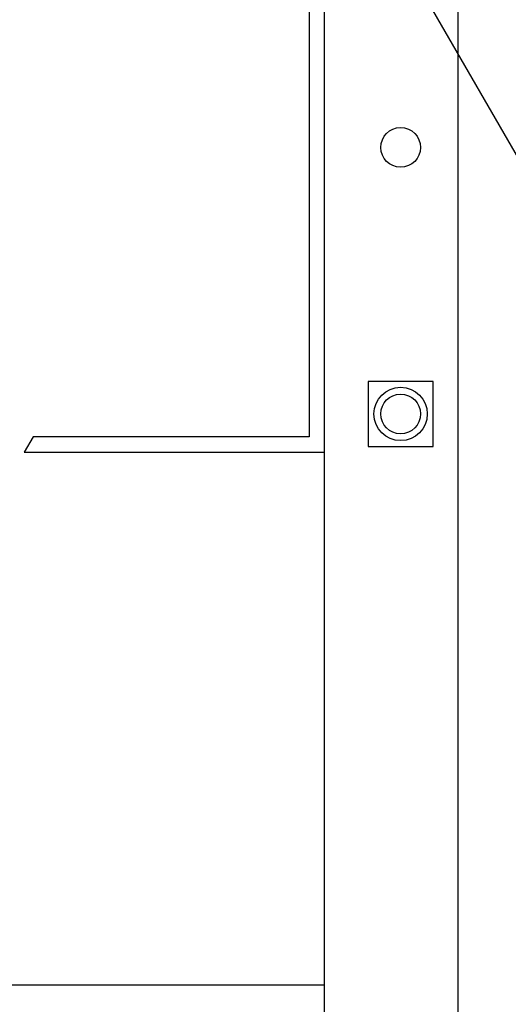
# Model space of a CAD drawing. Header units: millimetres. Extents: x 81 to 687, y 236 to 852.
# Tile 44 of 52: x 544 to 608, y 651 to 780. Entities that reach past the tile are written whole.
import ezdxf

# ---------------------------------------------------------------- set-up
doc = ezdxf.new("R2010")
doc.units = ezdxf.units.MM
doc.header["$LTSCALE"] = 70.538372
doc.layers.get('0').update_dxf_attribs({"linetype": 'CONTINUOUS'})

msp = doc.modelspace()

# ---------------------------------------------------------------- linework, layer by layer
at = {"color": 7, "linetype": 'Continuous'}
for p, q in [((582.14, 809.29), (614.76, 752.79)), ((583.89, 353.69), (583.89, 803.69)), ((581.89, 801.69), (581.89, 725.69)), ((601.39, 799.69), (601.39, 357.69)), ((598.14, 732.94), (589.64, 732.94)), ((589.64, 732.94), (589.64, 724.44)), ((598.14, 724.44), (598.14, 732.94)), ((545.65, 725.69), (544.49, 723.69)), ((581.89, 725.69), (545.65, 725.69)), ((589.64, 724.44), (598.14, 724.44)), ((544.49, 723.69), (583.89, 723.69)), ((583.89, 653.69), (183.89, 653.69))]:
    msp.add_line(p, q, dxfattribs=at)
for centre, radius in [((593.89, 763.69), 2.6), ((593.89, 728.69), 3.5), ((593.89, 728.69), 2.6)]:
    msp.add_circle(centre, radius, dxfattribs=at)

doc.saveas('drawing.dxf')
